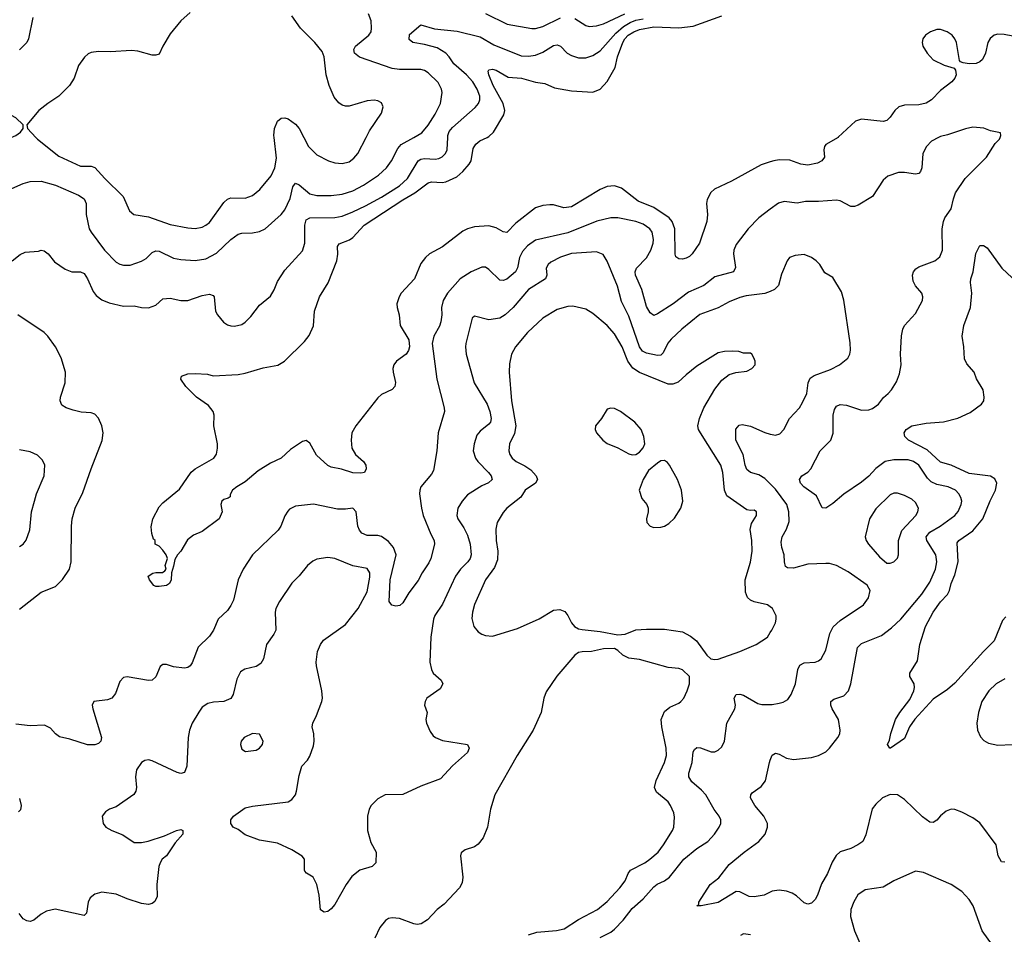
# Model space of a CAD drawing. Header units: inches. Extents: x 1834610 to 2027685, y 642842 to 774116.
# Tile 233 of 256: x 1905811 to 1911307, y 695551 to 700657. Entities that reach past the tile are written whole.
import ezdxf

# ---------------------------------------------------------------- set-up
doc = ezdxf.new("R2010")
doc.units = ezdxf.units.IN
doc.header["$MEASUREMENT"] = 0
for name, color, linetype in [('B9609', 7, 'Continuous'), ('B9619', 7, 'Continuous'), ('B9700', 7, 'Continuous'), ('B9710', 7, 'Continuous')]:
    doc.layers.add(name, color=color, linetype=linetype)

msp = doc.modelspace()

# ---------------------------------------------------------------- linework, layer by layer
at = {"layer": 'B9609', "color": 5}
for points, elevation in [([(1905750, 699707), (1905830, 699742.6), (1905870, 699754), (1905930, 699756.5), (1906010, 699733.2), (1906138.1, 699678.1), (1906170, 699656.5), (1906180.8, 699630), (1906181.1, 699570), (1906199.3, 699490), (1906209.2, 699470), (1906284.6, 699370), (1906350, 699303.7), (1906370, 699291.8), (1906390, 699286.3), (1906427.5, 699287.5), (1906490, 699308.1), (1906516.9, 699323.1), (1906550, 699357.7), (1906570, 699366.2), (1906590, 699364.7), (1906670, 699326.4), (1906710, 699317.5), (1906790, 699312), (1906850, 699321.5), (1906910, 699353), (1906990, 699430.3), (1907030, 699459), (1907050, 699464.9), (1907110, 699467.4), (1907150, 699474.3), (1907180.5, 699490), (1907270, 699570.3), (1907290, 699596), (1907320.6, 699659.4), (1907336.2, 699723.8), (1907350, 699744.2), (1907370, 699735.8), (1907430, 699685.4), (1907470, 699675.8), (1907550, 699676.1), (1907610, 699683.9), (1907670, 699702.4), (1907730, 699732.4), (1907812.8, 699790), (1907857.8, 699830), (1907885.5, 699870), (1907921.7, 699938.3), (1907940.3, 699959.7), (1908011.3, 700000)], 460), ([(1905768.8, 699311.2), (1905813.5, 699346.5), (1905840.9, 699359.1), (1905915.1, 699364.9), (1905930, 699370.4), (1905947.5, 699367.5), (1905970.3, 699350.3), (1906005.5, 699305.5), (1906063.9, 699263.9), (1906102, 699250), (1906150, 699248.8), (1906170, 699239.5), (1906190, 699210.4), (1906220.2, 699140.2), (1906237.5, 699117.5), (1906270, 699093.8), (1906310, 699075.8), (1906390, 699057), (1906450, 699059.5), (1906490, 699050.4), (1906530, 699048.5), (1906570, 699063), (1906610, 699099.3), (1906650, 699102.4), (1906710.3, 699090.3), (1906750, 699088.8), (1906830, 699117.3), (1906870, 699124.4), (1906890, 699117.3), (1906895.5, 699110), (1906903.1, 699030), (1906914.4, 699010), (1906949.2, 698969.2), (1906970, 698954.4), (1906990, 698948.5), (1907010, 698946.7), (1907050, 698955.5), (1907070, 698968), (1907100.7, 698999.3), (1907150, 699063), (1907210, 699113.4), (1907230.9, 699149.1), (1907250, 699196.3), (1907290, 699259.1), (1907390, 699366.7), (1907401.8, 699410), (1907402.4, 699510), (1907410, 699540.3), (1907429.9, 699550.1), (1907570, 699552.2), (1907610, 699560.8), (1907670, 699583.8), (1907741.3, 699618.7), (1907830, 699666.6), (1907930, 699729.6), (1907975.4, 699770), (1908035.1, 699870), (1908050, 699878.6), (1908070, 699882.3), (1908130, 699878.6), (1908150, 699882.3), (1908168.5, 699891.5), (1908187.3, 699910), (1908196.8, 699930), (1908200, 700000)], 440), ([(1905900.9, 700000), (1905910.3, 699990), (1906030, 699894.4), (1906150, 699838.8), (1906210, 699838.8), (1906230, 699831.2), (1906285.2, 699770), (1906387.6, 699670), (1906423.1, 699590), (1906447.3, 699570), (1906530, 699556.1), (1906650, 699514.5), (1906750, 699494.7), (1906790, 699492.2), (1906830, 699499.1), (1906850, 699509.1), (1906870, 699524.9), (1906950, 699636.5), (1906970, 699655.6), (1906990, 699662.4), (1907070, 699661.5), (1907110, 699675.2), (1907152, 699710), (1907214.1, 699785.9), (1907234.2, 699830), (1907243.3, 699883.3), (1907230.3, 700000)], 480), ([(1910000, 699863.2), (1909950, 699846.6), (1909784.1, 699755.9), (1909689.1, 699710.9), (1909667.9, 699692.1), (1909647.5, 699652.5), (1909643.8, 699630), (1909650.2, 699570), (1909646.4, 699530), (1909606, 699410), (1909563.7, 699350), (1909550, 699335.1), (1909530, 699325.1), (1909510, 699320.5), (1909490, 699322.4), (1909473, 699333), (1909468.8, 699348.8), (1909467.4, 699490), (1909452.5, 699530), (1909435, 699550), (1909350, 699608.7), (1909263.1, 699643.1), (1909170, 699716.8), (1909130, 699729.8), (1909090, 699725.2), (1909051.6, 699710), (1908890, 699611.6), (1908847.6, 699607.6), (1908790, 699624), (1908770, 699624.4), (1908730, 699619.2), (1908690, 699606.4), (1908579.2, 699520.8), (1908530, 699469.8), (1908510, 699472.4), (1908470, 699495.2), (1908430, 699505.7), (1908350, 699500.3), (1908310.7, 699490), (1908284.3, 699475.7), (1908170, 699389.8), (1908098.4, 699350), (1908074.9, 699330), (1908050, 699296.9), (1908013.8, 699210), (1907940.2, 699130), (1907928.4, 699110), (1907916.5, 699070), (1907917.3, 699050), (1907929, 699010), (1907934.9, 698950), (1907982.7, 698870), (1907986.6, 698830), (1907980.5, 698810), (1907967.9, 698790), (1907914.3, 698750), (1907899.1, 698730), (1907893.4, 698710), (1907894.4, 698690), (1907908.4, 698631.6), (1907905.5, 698610), (1907890, 698592.3), (1907830, 698564.5), (1907810, 698546.6), (1907687.7, 698390), (1907665.5, 698350), (1907661.6, 698310), (1907664.4, 698264.4), (1907684.9, 698230), (1907730.6, 698190), (1907743, 698170), (1907744.9, 698150), (1907736, 698130), (1907714.2, 698125.8), (1907670, 698126.6), (1907607.3, 698147.3), (1907550, 698158.3), (1907530, 698167.9), (1907466.7, 698226.7), (1907430, 698293.3), (1907410, 698308), (1907390, 698301.7), (1907322.3, 698257.7), (1907270.1, 698209.9), (1907210, 698181), (1907141, 698139), (1907070, 698076.8), (1907022, 698050), (1906998, 698030), (1906986, 698006), (1906986, 697994), (1906974.8, 697985.2), (1906950, 697979.3), (1906938.8, 697970), (1906934, 697950), (1906940.7, 697910), (1906924, 697870), (1906830, 697799.3), (1906780.7, 697779.3), (1906747.1, 697752.9), (1906710.7, 697690), (1906690.8, 697670), (1906675.9, 697644.1), (1906670, 697606), (1906658, 697570), (1906656, 697530), (1906646, 697510), (1906630, 697499.3), (1906590, 697492.3), (1906570, 697493.2), (1906559.3, 697499.3), (1906535.3, 697530), (1906528.7, 697550), (1906553.6, 697566.4), (1906570, 697571.3), (1906608.4, 697571.6), (1906620.4, 697579.6), (1906628, 697590), (1906622, 697610), (1906635.3, 697650), (1906628.7, 697670), (1906610, 697695.3), (1906590, 697718), (1906566, 697730), (1906566, 697750), (1906558, 697758), (1906548.7, 697788.7), (1906545.2, 697825.2), (1906554, 697870), (1906590, 697937.3), (1906610, 697959.1), (1906703.5, 698036.5), (1906768.3, 698131.7), (1906790, 698150.2), (1906894.7, 698210), (1906908.9, 698231.1), (1906915.5, 698264.5), (1906915.1, 698290), (1906894.4, 698390), (1906896.1, 698450), (1906891.1, 698470), (1906863.8, 698503.8), (1906796.9, 698550), (1906738.4, 698610), (1906709.3, 698650), (1906713.6, 698666.4), (1906750, 698680.5), (1906790, 698682.4), (1906858.3, 698678.3), (1906890, 698668.4), (1907030, 698676.1), (1907070, 698683.2), (1907170, 698714.3), (1907251.2, 698728.8), (1907288, 698750), (1907400, 698860), (1907426.4, 698893.6), (1907451.4, 698948.6), (1907456.2, 699030), (1907484.7, 699110), (1907532, 699188), (1907581.8, 699310), (1907587.3, 699347.3), (1907584.2, 699390), (1907594.3, 699405.7), (1907652.4, 699427.6), (1907670, 699441.3), (1907733, 699510), (1907948.7, 699651.3), (1908015.4, 699690), (1908090, 699746.3), (1908110, 699752.7), (1908167.9, 699747.9), (1908190, 699751.3), (1908250, 699779.8), (1908284.5, 699810), (1908318.7, 699850), (1908329.8, 699870), (1908342.5, 699937.5), (1908357, 699963), (1908379, 699981), (1908419.5, 700000)], 420), ([(1907395.9, 700000), (1907422.4, 699950), (1907470, 699902.3), (1907534, 699870), (1907570, 699858.6), (1907610, 699853.4), (1907650, 699864), (1907675.9, 699884.1), (1907698.3, 699910), (1907743.7, 700000)], 480), ([(1910000, 699598.6), (1909935.5, 699550), (1909877.1, 699490), (1909810, 699401.3), (1909797.1, 699370), (1909795.9, 699350), (1909806.1, 699273.9), (1909794.6, 699250), (1909690, 699221.2), (1909630, 699173.3), (1909544, 699136), (1909459.1, 699070), (1909370, 699014.5), (1909350, 699006.6), (1909330, 699020.5), (1909310, 699055.1), (1909283.9, 699150), (1909248.6, 699230), (1909246.3, 699250), (1909253.6, 699270), (1909310, 699327.9), (1909334, 699370), (1909347.1, 699410), (1909348.9, 699430), (1909340.3, 699470), (1909327.4, 699490), (1909290, 699515), (1909249.5, 699530), (1909150, 699550.6), (1909110, 699551.4), (1909031.8, 699531.8), (1908870, 699467.3), (1908690, 699426.6), (1908644.7, 699395.3), (1908617.2, 699362.8), (1908601, 699330), (1908588.9, 699271.1), (1908578, 699250), (1908530, 699208.8), (1908510, 699200.4), (1908490, 699202.6), (1908430, 699263.1), (1908410, 699274.8), (1908390, 699276), (1908330, 699249.8), (1908270, 699209.8), (1908198, 699130), (1908173.6, 699090), (1908164.7, 699050), (1908166.4, 699010), (1908161.5, 698970), (1908153.7, 698946.3), (1908122.6, 698890), (1908113.7, 698850), (1908138.6, 698650), (1908180.3, 698490), (1908181.7, 698470), (1908146.9, 698350), (1908139.3, 698250), (1908119.6, 698140.4), (1908110, 698119.6), (1908050.4, 698050), (1908043.7, 698030), (1908043.1, 698010), (1908052.9, 697930), (1908063, 697890), (1908105, 697785), (1908123.9, 697750), (1908126.4, 697730), (1908105, 697650), (1908094.3, 697625.7), (1908057.5, 697570), (1908034.5, 697525.5), (1907981.9, 697458.1), (1907950, 697401.3), (1907932.8, 697387.2), (1907910, 697382.4), (1907888.8, 697388.8), (1907873.3, 697410), (1907878, 697530), (1907911.3, 697670), (1907898, 697710), (1907870, 697743.4), (1907830, 697772), (1907810, 697777.3), (1907750, 697777.3), (1907719.7, 697790), (1907707.2, 697807.2), (1907698.9, 697830), (1907689.7, 697909.7), (1907670, 697929.6), (1907630, 697924), (1907584.9, 697924.9), (1907450, 697953.3), (1907350, 697940.5), (1907316.2, 697923.8), (1907306.6, 697913.4), (1907290, 697886.6), (1907269.2, 697830), (1907253.1, 697806.9), (1907110.3, 697670), (1907058.4, 697590), (1907030.3, 697529.7), (1907003.4, 697416.6), (1906990, 697386), (1906970, 697359.5), (1906919.3, 697310), (1906892.7, 697250), (1906870, 697215.1), (1906806, 697154), (1906772.7, 697067.3), (1906762, 697050), (1906750, 697040.7), (1906730, 697036.2), (1906670, 697045.1), (1906630, 697058), (1906610, 697057.2), (1906594, 697046), (1906570, 696989), (1906550, 696969.3), (1906530, 696967.3), (1906410.7, 696989.3), (1906390, 696985.2), (1906370, 696962), (1906344.6, 696895.4), (1906324.9, 696870), (1906300.6, 696859.4), (1906224, 696850), (1906214.9, 696830), (1906218.7, 696810), (1906268, 696650), (1906264, 696630), (1906250, 696616), (1906230, 696609.6), (1906190, 696609.7), (1906090, 696641.5), (1906033.2, 696653.2), (1906010, 696669.6), (1905982.2, 696702.2), (1905950, 696718.5), (1905870, 696715.9), (1905790, 696724)], 440), ([(1910000, 699140.3), (1909970, 699127.7), (1909865, 699115), (1909830, 699106.2), (1909770, 699081.4), (1909710, 699048.2), (1909607.8, 699012.2), (1909507.4, 698930), (1909446.4, 698873.6), (1909428.9, 698851.1), (1909402.5, 698797.5), (1909390, 698784.8), (1909370, 698782.7), (1909310, 698794.9), (1909287.4, 698807.4), (1909271.1, 698830), (1909210, 699002), (1909170, 699083), (1909147.3, 699170), (1909089.8, 699309.8), (1909066.7, 699346.7), (1909030, 699361.5), (1908890, 699351.4), (1908830, 699331.3), (1908776.3, 699303.7), (1908759.6, 699290), (1908750.2, 699270), (1908753.4, 699230), (1908745.5, 699210), (1908650.2, 699150), (1908564.5, 699050), (1908519.6, 699010), (1908490, 698991.6), (1908430, 698981.8), (1908350, 699002), (1908336.3, 698990), (1908301.3, 698850), (1908298.6, 698830), (1908303.2, 698790), (1908347.2, 698630), (1908419.3, 698510), (1908435.2, 698470), (1908442.5, 698430), (1908438.6, 698410), (1908430, 698398.2), (1908380.4, 698359.6), (1908362.4, 698337.6), (1908346.8, 698290), (1908342.3, 698250), (1908354.2, 698210), (1908368.1, 698190), (1908427.7, 698130), (1908442.2, 698110), (1908447, 698090), (1908427.5, 698072.5), (1908390, 698055.6), (1908310, 698004.1), (1908279.7, 697970), (1908255.8, 697930), (1908250.2, 697890), (1908256.1, 697870), (1908290, 697819.5), (1908310, 697779.3), (1908324.8, 697730), (1908330.7, 697669.3), (1908325.8, 697650), (1908312.1, 697630), (1908270.7, 697589.3), (1908242.4, 697550), (1908170, 697394), (1908128.6, 697331.4), (1908119.6, 697310), (1908105.2, 697210), (1908100.3, 697070), (1908108.8, 697030), (1908119.5, 697010), (1908163, 696970), (1908172.4, 696950), (1908157.6, 696922.4), (1908084, 696870), (1908074, 696850), (1908070.8, 696830), (1908086, 696790), (1908077.3, 696750), (1908080.7, 696730), (1908102.6, 696682.6), (1908119.5, 696659.5), (1908130.8, 696650), (1908170, 696633.7), (1908310.3, 696610.3), (1908319.1, 696590), (1908310, 696566.6), (1908227.3, 696492.7), (1908159.9, 696420.1), (1908050, 696377.4), (1907950, 696331.6), (1907850, 696329.6), (1907810, 696307), (1907773, 696270), (1907761.6, 696250), (1907752.7, 696210), (1907752.7, 696130), (1907770, 696064.7), (1907800.7, 696010), (1907798.8, 695950), (1907778, 695930), (1907710, 695909.6), (1907665.2, 695874.8), (1907633.4, 695830), (1907570, 695717.2), (1907550, 695693.2), (1907530, 695679), (1907510, 695674), (1907490, 695688.7), (1907482.9, 695770), (1907469.6, 695830), (1907449.6, 695869.6), (1907411.8, 695891.8), (1907403, 695903), (1907399.5, 695910), (1907401.2, 695970), (1907387.2, 695987.2), (1907330, 696022), (1907250, 696059.5), (1907150, 696077.6), (1907070, 696107), (1907030, 696136), (1907002, 696150), (1906989, 696170), (1906988.7, 696190), (1907004, 696210), (1907070, 696257.1), (1907110, 696266.4), (1907309.7, 696290.3), (1907330, 696304.4), (1907349.7, 696330), (1907356.4, 696350), (1907370, 696438), (1907385.1, 696490), (1907417, 696523), (1907430, 696544.9), (1907450, 696604), (1907453.8, 696630), (1907452.1, 696670), (1907443.5, 696710), (1907446.6, 696730), (1907467.7, 696772.3), (1907497.2, 696850), (1907500.3, 696870), (1907497.5, 696910), (1907467, 697050), (1907465.5, 697070), (1907473.8, 697130), (1907490.4, 697169.6), (1907506.7, 697193.3), (1907630, 697281.1), (1907700.8, 697370), (1907750, 697463.8), (1907765.9, 697545.9), (1907765.4, 697570), (1907750, 697592.8), (1907670, 697607.6), (1907570, 697649.7), (1907530, 697655.1), (1907470, 697646), (1907446.1, 697633.9), (1907416.4, 697610), (1907370, 697551.8), (1907329.3, 697510.7), (1907260.9, 697410), (1907240.3, 697370), (1907236, 697350), (1907239.5, 697250), (1907230, 697226), (1907188.8, 697170), (1907171.1, 697088.9), (1907157.5, 697062.5), (1907130, 697045.7), (1907067.7, 697032.3), (1907044, 697016), (1907023.6, 696976.4), (1907002.3, 696890), (1906990, 696868.2), (1906950, 696850.9), (1906893.2, 696846.8), (1906860.9, 696839.1), (1906830, 696818.7), (1906810, 696791.8), (1906774, 696730), (1906758.5, 696690), (1906750.2, 696649.8), (1906743.1, 696490), (1906730, 696454), (1906710, 696449.5), (1906690, 696455.1), (1906550, 696519.5), (1906530, 696524.5), (1906510, 696522), (1906490, 696509.5), (1906463.1, 696470), (1906456.9, 696430), (1906462.4, 696370), (1906459, 696350), (1906447.7, 696332.3), (1906350, 696263.7), (1906312, 696250), (1906290, 696235.3), (1906271.3, 696210), (1906276, 696170), (1906291.3, 696150), (1906324.7, 696130), (1906386.9, 696106.9), (1906450, 696063), (1906490, 696063.8), (1906527.9, 696072.1), (1906619.5, 696100.5), (1906686, 696130), (1906710, 696136), (1906722, 696130), (1906722, 696110), (1906678, 696062), (1906630.6, 695990), (1906606.8, 695970), (1906594, 695950), (1906587.7, 695930), (1906576.4, 695830), (1906577.3, 695762.7), (1906565.8, 695734.2), (1906550, 695722.7), (1906530, 695718), (1906490, 695722.4), (1906410, 695748.6), (1906350, 695774.5), (1906270, 695786.9), (1906230, 695775.6), (1906204.9, 695755.1), (1906192.4, 695730), (1906184, 695670), (1906170, 695656), (1906008, 695692), (1905960.2, 695679.8), (1905930, 695663), (1905890, 695629.6), (1905870, 695622.4), (1905850, 695626.3), (1905830, 695638), (1905807.2, 695667.2)], 460), ([(1910000, 697379), (1909984, 697390), (1909910, 697407.8), (1909890, 697416.9), (1909872.2, 697432.2), (1909861.6, 697461.6), (1909860.8, 697530), (1909890.7, 697629.3), (1909898.8, 697690), (1909897.6, 697750), (1909888.2, 697811.8), (1909896.2, 697843.8), (1909922.7, 697890), (1909924, 697910), (1909910, 697919.3), (1909890, 697917), (1909870, 697921.3), (1909758.4, 697998.4), (1909744.9, 698030), (1909736.2, 698130), (1909724.4, 698170), (1909609.9, 698350), (1909599.4, 698370), (1909595.4, 698390), (1909604.8, 698430), (1909630, 698490.4), (1909690, 698593.7), (1909730, 698644.4), (1909770, 698677.1), (1909807.3, 698687.3), (1909870, 698694.8), (1909898, 698710), (1909915.3, 698730), (1909915.3, 698750), (1909908.9, 698768.9), (1909898, 698790), (1909890, 698795.3), (1909850, 698795.3), (1909824, 698804), (1909790, 698806), (1909745.6, 698805.6), (1909710, 698798), (1909590, 698722.4), (1909530, 698675.1), (1909486.4, 698633.6), (1909457.2, 698622.8), (1909430, 698623), (1909270, 698687.5), (1909232.6, 698712.6), (1909205.6, 698750), (1909172.7, 698830), (1909130, 698903.9), (1909090, 698949.7), (1909010, 699017.4), (1908970, 699040.5), (1908898.3, 699058.3), (1908870, 699056.4), (1908810, 699039.8), (1908730, 698991.1), (1908644.6, 698910), (1908577.6, 698830), (1908554.9, 698790), (1908544.2, 698735.8), (1908542.7, 698690), (1908556.1, 698530), (1908579.4, 698390), (1908573.4, 698346.6), (1908545.5, 698290), (1908540.9, 698250), (1908546.3, 698230), (1908558.9, 698210), (1908582.6, 698190), (1908630, 698167.4), (1908663.8, 698143.8), (1908692.9, 698110), (1908700.7, 698090), (1908690.2, 698070), (1908632.6, 698030), (1908607.6, 697992.4), (1908530.5, 697930), (1908510, 697906.6), (1908474.9, 697850), (1908467.7, 697812.3), (1908470.2, 697750), (1908479, 697690), (1908477.7, 697642.3), (1908460.8, 697599.2), (1908411.3, 697530), (1908350, 697392.3), (1908337.7, 697350), (1908333.7, 697313.7), (1908346.4, 697270), (1908370, 697240.7), (1908390, 697227.3), (1908410, 697219.1), (1908450, 697216.3), (1908590, 697258), (1908710, 697312.4), (1908790, 697360.7), (1908825.4, 697365.4), (1908852.8, 697352.8), (1908870, 697331), (1908890.6, 697290), (1908907.3, 697270), (1908930, 697257.1), (1908950, 697252.2), (1909050, 697241.6), (1909150, 697222.8), (1909190, 697226), (1909250, 697250.2), (1909310, 697255.6), (1909410, 697254), (1909510, 697239.6), (1909555.1, 697215.1), (1909589.2, 697189.2), (1909645.8, 697110), (1909668.7, 697090), (1909690, 697085.5), (1909710, 697087.9), (1909829.7, 697130.3), (1909922, 697170), (1909984, 697210), (1910000, 697235.2)], 480), ([(1905810, 697366), (1905930, 697461.5), (1906010, 697492), (1906050, 697532.2), (1906088.4, 697590), (1906097.7, 697630), (1906099.7, 697830), (1906104, 697870), (1906121.1, 697930), (1906163.3, 698016.7), (1906209.6, 698150), (1906271.6, 698308.4), (1906277.3, 698350), (1906269.8, 698389.8), (1906250, 698433.2), (1906230, 698455.1), (1906210, 698462.9), (1906153.7, 698466.3), (1906110, 698476.4), (1906069.2, 698490), (1906045.6, 698505.6), (1906037, 698530), (1906038.4, 698550), (1906065.1, 698630), (1906065.6, 698690), (1906042.8, 698770), (1906010.7, 698830), (1905967.1, 698890), (1905947.1, 698910), (1905801.1, 699010)], 440), ([(1910000, 698065.8), (1909970, 698096.2), (1909936.4, 698116.4), (1909889.2, 698129.2), (1909870, 698145.4), (1909860.3, 698170), (1909848.2, 698230), (1909807.8, 698310), (1909808.6, 698371.4), (1909826.5, 698393.5), (1909843.1, 698396.9), (1909890, 698388.2), (1909970, 698352.4), (1910000, 698343.7)], 460), ([(1905810, 697715.3), (1905830.8, 697729.2), (1905847.7, 697752.3), (1905867.4, 697810), (1905877.4, 697910), (1905892.5, 697970), (1905904.8, 698010), (1905947.4, 698110), (1905950.9, 698170), (1905938.5, 698198.5), (1905910, 698226.3), (1905870, 698245.4), (1905810, 698256.3)], 460), ([(1908650, 695547.7), (1908697.3, 695562.7), (1908807.7, 695572.3), (1908850, 695582.7), (1908930, 695634.8), (1909036, 695690), (1909090, 695734.7), (1909161.2, 695810), (1909189.8, 695850), (1909206.2, 695890), (1909220.9, 695910), (1909299.8, 695950), (1909328.7, 695970), (1909374.2, 696010), (1909404.5, 696050), (1909453.7, 696130), (1909461.1, 696150), (1909464.9, 696204.9), (1909461.3, 696230), (1909444.2, 696270), (1909429.7, 696290), (1909365.7, 696345.7), (1909354.8, 696370), (1909363.2, 696410), (1909409, 696510), (1909420.3, 696550), (1909419.3, 696590), (1909394.3, 696710), (1909391.6, 696750), (1909410, 696795.3), (1909439.8, 696820.2), (1909490, 696841.3), (1909500.7, 696850), (1909516.9, 696870), (1909536.3, 696910), (1909549.6, 696950), (1909549.6, 696989.6), (1909510, 697027.3), (1909490, 697034.3), (1909430, 697040.3), (1909270, 697085.1), (1909210, 697093.3), (1909178, 697110), (1909150, 697136), (1909130, 697147), (1909070, 697145.6), (1909002, 697130), (1908950, 697128.5), (1908930, 697124), (1908910, 697109.7), (1908808.1, 696991.9), (1908750, 696905.1), (1908736.5, 696870), (1908720.8, 696790), (1908676.2, 696690), (1908587.3, 696550), (1908463.1, 696330), (1908438.5, 696250), (1908421.3, 696150), (1908398, 696090), (1908370, 696054.7), (1908350, 696039.7), (1908296.8, 696023.2), (1908274.4, 696005.6), (1908270.7, 695989.3), (1908284.9, 695870), (1908280.5, 695839.5), (1908266, 695810), (1908180.4, 695719.6), (1908140.5, 695690), (1908087.4, 695632.6), (1908050.8, 695610), (1908030, 695606.3), (1908010, 695609.7), (1907930, 695639.2), (1907890, 695643.5), (1907870, 695638.7), (1907852.4, 695627.6), (1907821.1, 695590), (1907793.4, 695530)], 480), ([(1909050, 695532.8), (1909110, 695563.5), (1909130, 695580.7), (1909178.4, 695630), (1909230, 695694.7), (1909290.9, 695750), (1909350, 695816.5), (1909368.6, 695831.4), (1909410, 695850.2), (1909438.5, 695870), (1909517.1, 695970), (1909589.9, 696030.1), (1909651.5, 696068.5), (1909688.3, 696110), (1909715.8, 696150), (1909723.5, 696170), (1909724.7, 696190), (1909714.7, 696210), (1909687.5, 696247.5), (1909639.8, 696330), (1909616.4, 696356.4), (1909562.9, 696402.9), (1909545.1, 696430), (1909545.8, 696450), (1909565, 696510), (1909570.7, 696569.3), (1909577.7, 696582.3), (1909590, 696593.8), (1909610, 696593.2), (1909670, 696570.2), (1909690, 696570.3), (1909710, 696579.5), (1909730, 696598), (1909744, 696630), (1909757.7, 696730), (1909802.3, 696810), (1909805.3, 696830), (1909798.9, 696870), (1909809.8, 696890.2), (1909830, 696892.4), (1909850, 696886.7), (1909930, 696840.3), (1909953.9, 696833.9), (1910000, 696834.2)], 460), ([(1910000, 695786.5), (1909966, 695770), (1909910, 695760.4), (1909883, 695763), (1909830, 695788), (1909810, 695789.7), (1909710, 695729.8), (1909614, 695710), (1909589.4, 695709.4), (1909602, 695718), (1909602, 695730), (1909665.1, 695830), (1909712.7, 695867.3), (1909770, 695940.3), (1909854.3, 696010), (1909936.9, 696070), (1909971.1, 696110), (1909985.4, 696150), (1909984.7, 696170), (1909965.1, 696210), (1909914.3, 696270), (1909890, 696314), (1909892.3, 696330), (1909899.6, 696340.4), (1909950, 696377.3), (1909972.8, 696407.2), (1909995.4, 696510), (1910000, 696522.7)], 440), ([(1905810.3, 696310), (1905819.3, 696270), (1905814.6, 696245.4), (1905804.5, 696235.5)], 440), ([(1909890, 695549.3), (1909850, 695553.2), (1909834.8, 695545.2)], 460)]:
    msp.add_lwpolyline(points, dxfattribs=dict(at, elevation=elevation))
for points, elevation in [([(1909110, 698488.7), (1909090, 698483), (1909058.3, 698430), (1909024.4, 698390), (1909022, 698370), (1909030.4, 698350), (1909064.9, 698310), (1909090, 698292), (1909150, 698266.7), (1909210, 698234.4), (1909230, 698228.8), (1909250, 698230.4), (1909270, 698243.1), (1909290, 698267.2), (1909299.2, 698290), (1909295.4, 698330), (1909278.7, 698370), (1909245.1, 698410), (1909164.2, 698470), (1909130, 698485.8)], 520), ([(1909410, 698195.8), (1909390, 698193.8), (1909370, 698182.3), (1909320.4, 698139.6), (1909290.1, 698090), (1909269.3, 698030), (1909284.1, 697984.1), (1909310.6, 697950), (1909319.3, 697930), (1909319.5, 697910), (1909308.9, 697870), (1909310.4, 697850), (1909330, 697828.8), (1909350, 697823.1), (1909390, 697824.6), (1909409.7, 697830.3), (1909434.8, 697845.2), (1909465.2, 697874.8), (1909500.3, 697930), (1909512.5, 697970), (1909503.8, 698030), (1909482.8, 698090), (1909438.5, 698170), (1909425.7, 698185.7)], 520), ([(1907110, 696672.3), (1907062.8, 696650), (1907047.3, 696630), (1907042.8, 696610), (1907050, 696584.7), (1907070.9, 696570.9), (1907130, 696579.1), (1907149, 696590), (1907165.2, 696610), (1907169.2, 696630), (1907150, 696668.7)], 480)]:
    msp.add_lwpolyline(points, close=True, dxfattribs=dict(at, elevation=elevation))
at = {"layer": 'B9619', "color": 5}
for points, elevation in [([(1910378.9, 700000), (1910310, 699961.2), (1910302, 699950), (1910299.1, 699930), (1910303, 699890), (1910288, 699870), (1910264.5, 699855.5), (1910210, 699845.1), (1910170, 699850.8), (1910110, 699872.3), (1910050, 699874), (1910020.7, 699870), (1910000, 699863.2)], 420), ([(1910000, 696522.7), (1910010, 696550.5), (1910030, 696562.4), (1910050, 696557.6), (1910090, 696535.3), (1910130, 696527), (1910230, 696537.6), (1910270, 696550.4), (1910310, 696570.4), (1910331.3, 696590), (1910376.9, 696650), (1910387.8, 696670), (1910389.6, 696690), (1910381.7, 696750), (1910346.6, 696810), (1910339.2, 696830), (1910338, 696850), (1910355.3, 696864.7), (1910410, 696883.2), (1910436.8, 696910), (1910450.8, 696950), (1910487.1, 697152.9), (1910510, 697175.5), (1910620.2, 697219.8), (1910677.7, 697262.3), (1910729.2, 697310.8), (1910846.6, 697450), (1910890, 697517.6), (1910922.2, 697590), (1910930.6, 697630), (1910924.2, 697670), (1910873.7, 697750), (1910870.6, 697770), (1910890, 697796.1), (1910947.9, 697830), (1911029.8, 697890), (1911048.5, 697911.5), (1911066, 697950), (1911068.7, 697970), (1911064.2, 697990), (1911052.9, 698010), (1911033.5, 698030), (1910994, 698050), (1910930, 698063.2), (1910897.5, 698077.5), (1910877.2, 698097.2), (1910829.4, 698169.4), (1910799.7, 698190), (1910770, 698200.5), (1910690, 698200.7), (1910641.8, 698190), (1910589, 698151), (1910550, 698109), (1910510, 698076), (1910411.6, 698008.4), (1910350, 697956.8), (1910310, 697929.6), (1910290, 697932.7), (1910258.6, 697998.6), (1910187.6, 698050), (1910169.6, 698070), (1910163.7, 698090), (1910177.2, 698110), (1910209.7, 698130.3), (1910227.3, 698150), (1910278.4, 698250), (1910338.7, 698310), (1910350.8, 698349.2), (1910350.8, 698450), (1910358.6, 698481.4), (1910370, 698499.5), (1910390, 698508.9), (1910425.5, 698505.5), (1910510, 698476.5), (1910550, 698479.5), (1910570, 698487), (1910603.6, 698510), (1910632.9, 698547.1), (1910658.4, 698570), (1910676.2, 698590), (1910704.4, 698635.6), (1910720.7, 698679.3), (1910731.3, 698730), (1910728, 698790), (1910732.5, 698892.5), (1910739.5, 698930), (1910749.6, 698950.4), (1910810, 699016), (1910849.5, 699090), (1910852.3, 699110), (1910847, 699130), (1910811.1, 699171.1), (1910797.1, 699197.1), (1910793.3, 699230), (1910799.6, 699250), (1910813.5, 699266.5), (1910830, 699277), (1910918, 699310), (1910947.2, 699332.8), (1910961.1, 699370), (1910960.4, 699490), (1910966.4, 699530), (1910974.5, 699550), (1911010, 699600.5), (1911022.2, 699657.8), (1911034.8, 699690), (1911089, 699771), (1911206.6, 699890), (1911254.8, 699965.2), (1911279.3, 699990), (1911283.7, 700000)], 440), ([(1910940, 700000), (1910900.2, 699979.8), (1910872.4, 699950), (1910852.4, 699910), (1910846, 699830), (1910839.1, 699810), (1910830, 699799.3), (1910810, 699794.5), (1910750, 699804), (1910716.7, 699803.3), (1910655.9, 699784.1), (1910630, 699760.7), (1910570.1, 699669.9), (1910490, 699621), (1910470, 699613.7), (1910450, 699615.1), (1910390, 699646), (1910370, 699649.8), (1910270, 699641.8), (1910197.7, 699642.3), (1910150, 699632.3), (1910077.3, 699642.7), (1910046.4, 699633.6), (1910000, 699598.6)], 440), ([(1911315.8, 697324.2), (1911297.3, 697302.7), (1911250.1, 697189.9), (1911189.5, 697130.5), (1911030, 696952.7), (1910990, 696918.5), (1910910, 696863.5), (1910807, 696753), (1910777.3, 696710), (1910750, 696644), (1910672, 696590), (1910668, 696590), (1910654, 696610), (1910665.4, 696634.6), (1910673.2, 696673.2), (1910699.6, 696750), (1910723.1, 696790), (1910778.5, 696861.5), (1910801.5, 696910), (1910805.7, 696930), (1910802.6, 696950), (1910779.5, 696990), (1910778.4, 697010), (1910821.4, 697078.6), (1910835.8, 697170), (1910865.9, 697270), (1910908.8, 697350), (1910950, 697406.4), (1910990, 697447.3), (1911000.8, 697470), (1911009.4, 697510), (1911030, 697558.9), (1911048.8, 697630), (1911044, 697736), (1911052.6, 697750), (1911130, 697803.5), (1911187.1, 697870), (1911228.2, 697971.8), (1911257, 698030), (1911264.4, 698070), (1911254.6, 698094.6), (1911230, 698109.7), (1911110, 698123.4), (1911010, 698170.6), (1910950, 698187.4), (1910876.5, 698256.5), (1910771.6, 698310), (1910751.6, 698330), (1910747.6, 698350), (1910758, 698370), (1910790, 698390.2), (1910870, 698405.4), (1910967.2, 698412.8), (1911047.8, 698432.2), (1911115.9, 698464.1), (1911179.3, 698510), (1911192.3, 698530), (1911194.5, 698550), (1911189.4, 698590), (1911152.1, 698652.1), (1911137.4, 698690), (1911096.5, 698736.5), (1911083.7, 698763.7), (1911081, 698830), (1911071.2, 698890), (1911081.3, 698950), (1911118.2, 699050), (1911125.7, 699130), (1911117.7, 699190), (1911119.8, 699210), (1911132.3, 699250), (1911147.5, 699352.5), (1911170, 699396.3), (1911190, 699397.1), (1911210, 699383.8), (1911293.6, 699270), (1911350, 699215.9)], 420), ([(1910000, 698343.7), (1910010, 698340.8), (1910030, 698338.3), (1910054.4, 698345.6), (1910076.4, 698370), (1910107.4, 698430), (1910162.7, 698490), (1910180.8, 698519.2), (1910203.7, 698570), (1910212.3, 698630), (1910223.8, 698656.2), (1910245.1, 698670), (1910336, 698704), (1910387, 698730), (1910432.5, 698767.5), (1910444, 698790), (1910448.5, 698811.5), (1910446.1, 698853.9), (1910411.4, 699091.4), (1910398.3, 699138.3), (1910350, 699218), (1910304.6, 699244.6), (1910276.9, 699290), (1910256.2, 699310), (1910230, 699329.7), (1910190, 699346), (1910139.9, 699340.1), (1910108, 699330), (1910094.4, 699310), (1910063, 699237), (1910046.1, 699173.9), (1910023.1, 699150), (1910000, 699140.3)], 460), ([(1910000, 696834.2), (1910010, 696834.3), (1910050, 696841.1), (1910073.1, 696846.9), (1910097.6, 696862.4), (1910117.7, 696890), (1910141.4, 696950), (1910154.2, 697030), (1910165.9, 697054.1), (1910190, 697067.5), (1910250, 697070.2), (1910270, 697078.3), (1910283.5, 697090), (1910310, 697138), (1910332.2, 697230), (1910352.1, 697267.9), (1910390, 697303.2), (1910520.7, 697390), (1910547.6, 697430), (1910557, 697470), (1910540.5, 697500.5), (1910434.7, 697574.7), (1910370, 697609.7), (1910330, 697620.4), (1910310, 697621.1), (1910210, 697616.8), (1910130, 697594.6), (1910097.3, 697597.3), (1910085.4, 697605.4), (1910078.8, 697630), (1910078.2, 697670), (1910065.3, 697710), (1910060.9, 697740.9), (1910066.3, 697770), (1910090, 697812.4), (1910105.1, 697854.9), (1910104.5, 697910), (1910091.9, 697950), (1910030, 698035.4), (1910000, 698065.8)], 460), ([(1910000, 697235.2), (1910009.4, 697250), (1910029.2, 697290), (1910034, 697310), (1910034, 697330), (1910013.2, 697370), (1910000, 697379)], 480), ([(1911310, 696977.6), (1911262, 696950), (1911220.3, 696910), (1911180.2, 696850), (1911162.7, 696790), (1911153.7, 696730), (1911157.6, 696690), (1911173.1, 696653.1), (1911193, 696633), (1911219.2, 696619.2), (1911270, 696606.7), (1911350, 696610.4)], 440), ([(1911310, 695954), (1911290, 695956), (1911272, 695990), (1911261.5, 696050), (1911170, 696172.9), (1911130, 696202.4), (1911070, 696234), (1911030, 696247.6), (1911010, 696249.5), (1910981.7, 696238.3), (1910950, 696212.7), (1910930, 696189.3), (1910910, 696176), (1910890, 696177), (1910850, 696207.3), (1910750, 696304.7), (1910710, 696329.6), (1910670, 696331.6), (1910627.3, 696312.7), (1910590, 696278), (1910569, 696251), (1910532.9, 696107.1), (1910516.5, 696070), (1910488.4, 696050), (1910450, 696030.9), (1910390, 696011.1), (1910368.4, 695991.6), (1910345.8, 695954.2), (1910319.6, 695890), (1910286.2, 695833.8), (1910264, 695770), (1910250, 695745.6), (1910230, 695726), (1910210, 695719.7), (1910190, 695726.3), (1910146, 695766), (1910121.8, 695781.8), (1910090, 695792.6), (1910050, 695796.9), (1910010, 695791.3), (1910000, 695786.5)], 440), ([(1911239.8, 695490), (1911182.5, 695570), (1911133, 695710), (1911110, 695745.2), (1911069, 695790), (1911009.3, 695830), (1910855.7, 695895.7), (1910810, 695904), (1910690.2, 695849.8), (1910630, 695815.1), (1910530, 695800.5), (1910489.2, 695770.8), (1910466.8, 695733.2), (1910450.3, 695690), (1910448.9, 695650), (1910471.1, 695570), (1910531.4, 695428.6)], 460)]:
    msp.add_lwpolyline(points, dxfattribs=dict(at, elevation=elevation))
at = {"layer": 'B9619', "color": 5, "elevation": 460}
msp.add_lwpolyline([(1910710, 698014.3), (1910690, 698014.3), (1910670, 698004.2), (1910590, 697927), (1910554.4, 697870), (1910530.6, 697770), (1910535.5, 697750), (1910548, 697730), (1910610, 697658.8), (1910650, 697622.8), (1910670, 697622.8), (1910690, 697630.8), (1910710, 697651.3), (1910715.6, 697670), (1910715.8, 697750), (1910734.3, 697805.7), (1910812.3, 697890), (1910824, 697910), (1910826.9, 697930), (1910810, 697961.6), (1910790, 697979.7), (1910750, 698000.5)], close=True, dxfattribs=at)
at = {"layer": 'B9700', "color": 5}
for points, elevation in [([(1906762, 700698), (1906709.3, 700650.7), (1906650, 700578.7), (1906610.3, 700510), (1906590, 700465.1), (1906570, 700458.7), (1906550, 700458.9), (1906470, 700480.9), (1906434.6, 700485.4), (1906317, 700477), (1906250, 700479.8), (1906210, 700474), (1906193.6, 700466.4), (1906172.3, 700447.7), (1906138, 700402), (1906115.2, 700330), (1906089.1, 700290), (1906030, 700230.8), (1905967, 700190), (1905918, 700150), (1905850.8, 700070), (1905854, 700050), (1905900.9, 700000)], 480), ([(1907743.7, 700000), (1907762.5, 700037.5), (1907830, 700136), (1907839.5, 700170), (1907830, 700192.7), (1907810, 700203.7), (1907790, 700207), (1907750, 700203.6), (1907650, 700174.3), (1907630, 700174.3), (1907610, 700180.5), (1907592.5, 700192.5), (1907565.2, 700225.2), (1907538.2, 700290), (1907521, 700350), (1907509.8, 700449.8), (1907499, 700479), (1907458.7, 700530), (1907378.9, 700610), (1907330, 700679.3)], 480), ([(1908011.3, 700000), (1908055.2, 700024.8), (1908090, 700067.6), (1908129.8, 700130), (1908158.7, 700190), (1908169.7, 700250), (1908165.7, 700270), (1908146.1, 700306.1), (1908090, 700360.5), (1908070, 700373.5), (1908050, 700379.8), (1907930, 700378.9), (1907890, 700384.9), (1907707.8, 700447.8), (1907678.9, 700470), (1907675.1, 700490), (1907684.4, 700510), (1907760.4, 700570), (1907772, 700590), (1907775.3, 700610), (1907771.6, 700650), (1907757.8, 700690)], 460), ([(1908410, 700691.3), (1908531.5, 700631.5), (1908670, 700607.5), (1908690, 700607.5), (1908730, 700618.6), (1908830, 700666.6)], 460), ([(1908419.5, 700000), (1908430, 700004.9), (1908455, 700030), (1908513.3, 700126.7), (1908519.3, 700150), (1908509.9, 700190), (1908454.3, 700290), (1908429.1, 700350), (1908425.7, 700370), (1908430, 700378), (1908450, 700380.8), (1908470, 700374.8), (1908536.5, 700336.5), (1908610.9, 700330.9), (1908690, 700307.9), (1908741.6, 700301.6), (1908796.5, 700276.5), (1908890, 700260.2), (1909010, 700251.5), (1909050, 700268.9), (1909090, 700311.6), (1909134.8, 700390), (1909147.6, 700450), (1909176.8, 700530), (1909187.7, 700550), (1909207.2, 700570), (1909238.5, 700590), (1909270, 700602.7), (1909350, 700616.3), (1909490, 700611.7), (1909570, 700621.7), (1909730, 700678.3)], 420), ([(1908910, 700664.2), (1908970, 700625.1), (1908990, 700619.8), (1909030, 700621.8), (1909070, 700634.1), (1909188.4, 700690)], 460), ([(1905884, 700670), (1905859.3, 700550), (1905850, 700529.2), (1905810, 700489.4)], 460), ([(1908200, 700000), (1908200.5, 700010), (1908208, 700032), (1908225.7, 700054.3), (1908353, 700167), (1908371.8, 700190), (1908378.5, 700210), (1908378.6, 700230), (1908363.6, 700270), (1908340.2, 700310), (1908304.5, 700350), (1908233.3, 700410), (1908207.2, 700450), (1908188.5, 700470), (1908140.1, 700500.1), (1908070, 700519.4), (1908005.2, 700530), (1907985.5, 700545.5), (1907986.3, 700573.7), (1908050, 700628.4), (1908125.7, 700605.7), (1908253.4, 700593.4), (1908381.5, 700561.5), (1908457.4, 700517.4), (1908610, 700454.7), (1908650, 700453.4), (1908690, 700458.3), (1908730, 700476.3), (1908790, 700513.7), (1908810, 700516.9), (1908830, 700508.8), (1908867.2, 700470), (1908890, 700456.5), (1908930, 700443.5), (1908970, 700443.5), (1909010, 700458), (1909050, 700483.5), (1909137.3, 700582.7), (1909181.1, 700618.9), (1909217.8, 700642.2), (1909250, 700655.1), (1909290, 700662.5)], 440), ([(1905762.7, 700000), (1905789.4, 700010), (1905815.1, 700030), (1905829.4, 700050), (1905829.3, 700070), (1905789.5, 700110), (1905710, 700152.6), (1905665.4, 700165.4), (1905570, 700158.9), (1905510, 700134.7), (1905484.4, 700110), (1905473, 700090), (1905470.7, 700070), (1905478.8, 700050), (1905511.3, 700030), (1905620.8, 700000)], 480), ([(1907230.3, 700000), (1907229.2, 700010), (1907232.3, 700050), (1907249.9, 700090.1), (1907270, 700107.6), (1907290, 700109.1), (1907310, 700103.9), (1907350, 700074.3), (1907370, 700048.7), (1907395.9, 700000)], 480)]:
    msp.add_lwpolyline(points, dxfattribs=dict(at, elevation=elevation))
at = {"layer": 'B9710', "color": 5}
for points, elevation in [([(1911490, 700539.9), (1911305.2, 700574.8), (1911270, 700576.2), (1911250, 700570.7), (1911227.1, 700552.9), (1911214, 700530), (1911201.6, 700470), (1911184.7, 700435.3), (1911170, 700421.5), (1911150, 700413.3), (1911111.1, 700411.1), (1911076.6, 700416.6), (1911062.5, 700422.5), (1911057.2, 700430), (1911039.1, 700530), (1911030.9, 700550), (1911015.4, 700570), (1910987.8, 700590), (1910950, 700601.4), (1910930, 700602.3), (1910894.4, 700590), (1910867, 700570), (1910852, 700550), (1910847.7, 700530), (1910851.8, 700510), (1910875.3, 700470), (1910910, 700432.4), (1910970, 700403.8), (1911026.8, 700386.8), (1911034.8, 700374.8), (1911037.3, 700350), (1911030.7, 700330), (1911013.4, 700310), (1910950, 700261.3), (1910900.2, 700210), (1910870, 700191.5), (1910830, 700182), (1910750, 700179.8), (1910718.4, 700170), (1910695.6, 700150), (1910670, 700112.8), (1910650, 700094.5), (1910630, 700087.8), (1910510, 700101.1), (1910476.3, 700090), (1910379.6, 700000.4), (1910378.9, 700000)], 420), ([(1911283.7, 700000), (1911288, 700010), (1911286, 700026), (1911230, 700037.2), (1911191.5, 700051.5), (1911130, 700056.4), (1911090, 700048.6), (1910990, 700014), (1910950, 700005.1), (1910940, 700000)], 440)]:
    msp.add_lwpolyline(points, dxfattribs=dict(at, elevation=elevation))

doc.saveas('drawing.dxf')
